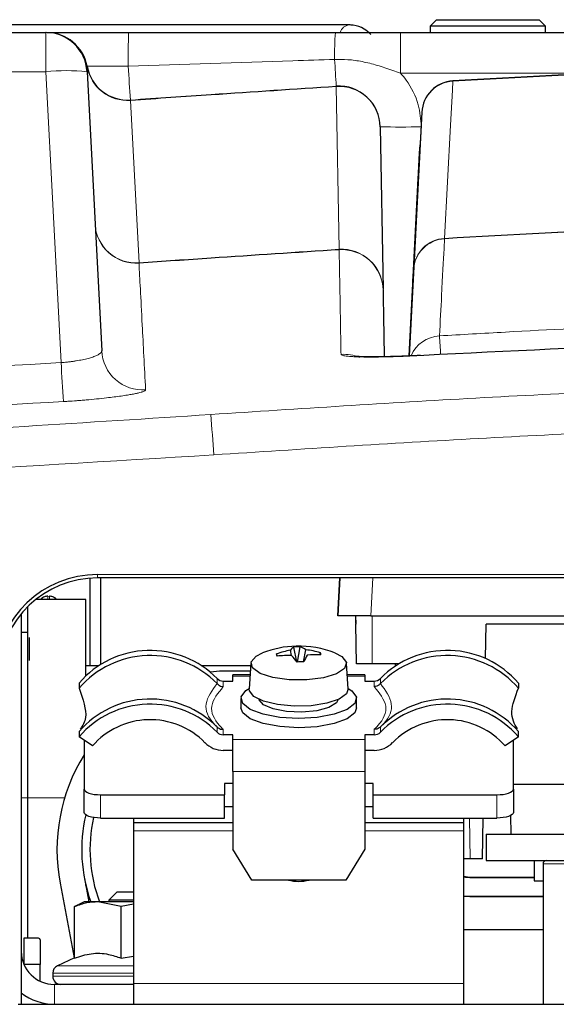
# Paper-space layout 'Blatt5' of a CAD drawing. Header units: millimetres. Extents: x 5 to 418, y 2 to 292.
# Tile 18 of 29: x 207 to 223, y 214 to 244. Entities that reach past the tile are written whole.
import ezdxf

# ---------------------------------------------------------------- set-up
doc = ezdxf.new("R2010")
doc.units = ezdxf.units.MM

psp = doc.layouts.new('Blatt5')

# ---------------------------------------------------------------- linework, layer by layer
at = {"color": 7, "linetype": 'Continuous', "lineweight": 25}
for p, q in [((219.7552, 243.7698), (219.5552, 243.5698)), ((219.7552, 243.7698), (222.8552, 243.7698)), ((223.0552, 243.5698), (222.8552, 243.7698)), ((128.4387, 243.3808), (207.9218, 243.3808)), ((217.1117, 243.6113), (202.9253, 243.6113)), ((207.9656, 243.3808), (210.4288, 243.3808)), ((218.6623, 243.3808), (232.9966, 243.3808)), ((219.5552, 243.5698), (219.5552, 243.3808)), ((223.0552, 243.5698), (219.5552, 243.5698)), ((223.0552, 243.3808), (223.0552, 243.5698)), ((209.1701, 242.1962), (209.6128, 233.7498)), ((220.2466, 241.9174), (220.2466, 241.9174)), ((219.305, 240.9714), (218.9185, 233.5956)), ((218.0455, 240.5332), (218.1315, 235.6084)), ((218.9185, 233.5956), (219.2531, 239.9808)), ((219.2402, 239.7352), (219.2531, 239.9808)), ((219.2531, 239.9808), (219.2402, 239.7352)), ((219.2531, 239.9808), (219.2402, 239.7352)), ((218.9185, 233.5956), (219.2402, 239.7352)), ((219.2402, 239.7352), (218.9185, 233.5956)), ((219.2402, 239.7352), (218.9185, 233.5956)), ((219.2293, 239.527), (219.234, 239.6152)), ((218.9185, 233.5956), (219.2211, 239.3706)), ((219.2165, 239.2824), (218.9185, 233.5956)), ((219.2081, 239.1227), (219.2129, 239.2128)), ((218.9185, 233.5956), (219.2, 238.9682)), ((219.1953, 238.878), (218.9185, 233.5956)), ((218.9185, 233.5956), (219.1368, 237.7609)), ((219.1446, 237.9097), (219.1496, 238.0055)), ((219.1318, 237.665), (218.9185, 233.5956)), ((219.1234, 237.5053), (219.1285, 237.603)), ((218.9185, 233.5956), (219.1157, 237.3584)), ((219.1106, 237.2607), (218.9185, 233.5956)), ((219.1022, 237.101), (219.1074, 237.2006)), ((218.9185, 233.5956), (219.0946, 236.956)), ((219.0894, 236.8563), (218.9185, 233.5956)), ((218.9185, 233.5956), (219.0735, 236.5535)), ((219.081, 236.6966), (219.0863, 236.7981)), ((219.0682, 236.452), (218.9185, 233.5956)), ((219.0598, 236.2923), (219.0652, 236.3957)), ((218.9185, 233.5956), (219.0524, 236.151)), ((219.047, 236.0476), (218.9185, 233.5956)), ((219.0386, 235.8879), (219.0441, 235.9932)), ((219.0558, 236.215), (219.0549, 236.198)), ((218.9185, 233.5956), (219.0313, 235.7486)), ((219.0258, 235.6433), (218.9185, 233.5956)), ((209.2552, 226.872), (209.2552, 224.2308)), ((273.3758, 226.8808), (209.4846, 226.8808)), ((209.5802, 226.8808), (209.5802, 224.2624)), ((216.7683, 225.7308), (216.8286, 226.8808)), ((216.8286, 226.8808), (216.7683, 225.7308)), ((209.1302, 226.2308), (207.6198, 226.2308)), ((209.1302, 223.9153), (209.1302, 226.2308)), ((207.1802, 225.8017), (207.1802, 213.9808)), ((207.3802, 220.2308), (207.3802, 226.0189)), ((217.767, 225.7308), (216.7683, 225.7308)), ((217.3009, 225.7308), (217.3052, 225.4808)), ((217.767, 225.7308), (275.7375, 225.7308)), ((207.3802, 225.2308), (207.1802, 225.2308)), ((217.3262, 224.2808), (217.3052, 225.4808)), ((217.3052, 225.4808), (217.3052, 225.4808)), ((221.2371, 224.4423), (221.2552, 225.4808)), ((275.9136, 225.4808), (221.2552, 225.4808)), ((215.3647, 224.5335), (215.3274, 224.6942)), ((215.5262, 224.3455), (215.429, 224.79)), ((215.5462, 224.3365), (215.6268, 224.7953)), ((215.7245, 224.3411), (215.7961, 224.7068)), ((216.2202, 224.5515), (216.2364, 224.6173)), ((214.9275, 224.5142), (214.9085, 224.5815)), ((209.1302, 224.2308), (209.5301, 224.2308)), ((212.6303, 224.2308), (214.1264, 224.2308)), ((214.1306, 224.2963), (214.0806, 223.5214)), ((217.0799, 223.5214), (217.0299, 224.2963)), ((217.8052, 224.2808), (217.3262, 224.2808)), ((218.6105, 224.2808), (217.8052, 224.2808)), ((218.5052, 224.2145), (218.5052, 224.2808)), ((213.2953, 223.7586), (213.5802, 223.7586)), ((214.1082, 223.9492), (213.5802, 223.9492)), ((213.5802, 223.9039), (213.5802, 223.9492)), ((213.5802, 223.7586), (213.5802, 223.9039)), ((217.5802, 223.9492), (217.0523, 223.9492)), ((217.5802, 223.9492), (217.5802, 223.9039)), ((217.5802, 223.9039), (217.5802, 223.7586)), ((217.5802, 223.7586), (217.8652, 223.7586)), ((208.9302, 223.7017), (208.9302, 223.5461)), ((213.1051, 223.6853), (213.1097, 223.6803)), ((218.0508, 223.6803), (218.0554, 223.6853)), ((222.2302, 223.7017), (222.2302, 223.5461)), ((213.8302, 223.2282), (213.8302, 222.9463)), ((217.3302, 222.9463), (217.3302, 223.2282)), ((208.9302, 222.2327), (208.9302, 222.0771)), ((213.1097, 222.3672), (213.1051, 222.3719)), ((218.0554, 222.3719), (218.0508, 222.3672)), ((218.1178, 222.4367), (218.0554, 222.3719)), ((222.2302, 222.0771), (222.2302, 222.2327)), ((209.3311, 221.7959), (208.9302, 222.0771)), ((209.0802, 221.9719), (209.0802, 220.4913)), ((213.5802, 222.134), (213.2953, 222.134)), ((213.5802, 221.9886), (213.5802, 222.134)), ((213.5802, 221.0273), (213.5802, 221.9886)), ((217.8652, 222.134), (217.5802, 222.134)), ((217.5802, 222.134), (217.5802, 221.9886)), ((217.5802, 221.9886), (217.5802, 221.0273)), ((222.2302, 222.0771), (221.8294, 221.7959)), ((222.0802, 220.4913), (222.0802, 221.9719)), ((213.5802, 221.6641), (213.2953, 221.6641)), ((217.8652, 221.6641), (217.5802, 221.6641)), ((213.5802, 221.0273), (213.5802, 218.6781)), ((217.5802, 221.0273), (217.5802, 218.6781)), ((209.0802, 219.7865), (209.0802, 220.4913)), ((213.5802, 220.6623), (213.3302, 220.6623)), ((213.3302, 220.6623), (213.3302, 220.3203)), ((217.8302, 220.6623), (217.5802, 220.6623)), ((217.8302, 220.3203), (217.8302, 220.6623)), ((223.6802, 220.6308), (222.0802, 220.6308)), ((222.0802, 220.4913), (222.0802, 219.7865)), ((207.3802, 215.9808), (207.3802, 220.2308)), ((209.5802, 220.3203), (213.3302, 220.3203)), ((213.3302, 219.6155), (213.3302, 220.3203)), ((217.8302, 220.3203), (221.5802, 220.3203)), ((217.8302, 219.6155), (217.8302, 220.3203)), ((213.5802, 219.9575), (213.3302, 219.9575)), ((217.8302, 219.9575), (217.5802, 219.9575)), ((209.5802, 219.6155), (213.3302, 219.6155)), ((210.5802, 219.6155), (210.5802, 219.4808)), ((217.8302, 219.6155), (221.5802, 219.6155)), ((220.5802, 219.4808), (220.5802, 219.6155)), ((221.1422, 218.3808), (221.1637, 219.6155)), ((221.9955, 219.6912), (222.0052, 219.1308)), ((210.5802, 219.4808), (213.5802, 219.4808)), ((210.5802, 219.4808), (210.5802, 219.2308)), ((217.5802, 219.4808), (220.5802, 219.4808)), ((220.5802, 219.2308), (220.5802, 219.4808)), ((210.5802, 219.2308), (210.5802, 214.6058)), ((220.5802, 214.6058), (220.5802, 219.2308)), ((221.2552, 219.1308), (221.2552, 218.3308)), ((221.2552, 219.1308), (223.6802, 219.1308)), ((221.2552, 219.1308), (221.2552, 218.3308)), ((221.2552, 219.1308), (221.2552, 219.1308)), ((214.1576, 217.7384), (213.5802, 218.6781)), ((217.5802, 218.6781), (217.0029, 217.7384)), ((220.7683, 218.3808), (220.5802, 218.3808)), ((221.1422, 218.3808), (220.7683, 218.3808)), ((221.2552, 218.3308), (276.2552, 218.3308)), ((221.2552, 218.3308), (221.2552, 218.3308)), ((222.7052, 218.3308), (222.7052, 217.7183)), ((222.7052, 218.3308), (222.7052, 217.7183)), ((222.9777, 218.2308), (222.9777, 213.9808)), ((209.0904, 217.7863), (209.2239, 217.0808)), ((220.7552, 217.8308), (222.7052, 217.8308)), ((220.7552, 217.8186), (222.7052, 217.8186)), ((208.3534, 217.6468), (208.7817, 215.3846)), ((209.1302, 217.5756), (209.1302, 217.5971)), ((217.0029, 217.7384), (214.1576, 217.7384)), ((222.7052, 217.7183), (222.9777, 217.7183)), ((210.0802, 217.3808), (209.8302, 217.1308)), ((210.0802, 217.3808), (210.5802, 217.3808)), ((220.7552, 217.243), (220.5802, 217.2555)), ((220.7552, 217.2308), (220.5802, 217.2431)), ((222.9777, 217.243), (220.7552, 217.243)), ((222.9777, 217.2308), (220.7552, 217.2308)), ((208.7912, 215.3795), (208.7912, 216.9365)), ((209.0802, 217.0808), (208.9173, 217.0048)), ((209.4961, 217.0808), (209.0802, 217.0808)), ((210.2009, 216.9365), (209.4961, 217.0808)), ((210.5802, 217.0808), (209.4961, 217.0808)), ((209.8302, 217.1308), (209.8302, 217.0808)), ((210.5802, 217.1308), (209.8302, 217.1308)), ((210.5802, 217.0055), (210.2009, 216.9365)), ((210.2009, 215.3795), (210.2009, 216.9365)), ((207.7052, 215.9808), (207.2552, 215.9808)), ((207.2552, 215.9808), (207.2552, 215.2008)), ((222.9777, 216.2308), (220.5802, 216.2308)), ((207.7552, 215.9308), (207.7552, 215.1808)), ((208.7912, 215.389), (208.2746, 215.1481)), ((210.2009, 215.3795), (210.5802, 215.4405)), ((207.7552, 215.1808), (207.2637, 215.1808)), ((207.7552, 214.6756), (207.7552, 215.1808)), ((208.1302, 214.9215), (208.1302, 214.8308)), ((210.5802, 214.5808), (208.1802, 214.5808)), ((210.5802, 214.6058), (210.5802, 213.9808)), ((220.5802, 213.9808), (220.5802, 214.6058)), ((207.0802, 213.9808), (275.7802, 213.9808))]:
    psp.add_line(p, q, dxfattribs=at)
at = {"color": 7, "linetype": 'Continuous', "lineweight": 18}
for p, q in [((207.9218, 242.1962), (207.9218, 243.3808)), ((218.6623, 242.1526), (218.6623, 243.3808)), ((207.9218, 242.1962), (128.4387, 242.1962)), ((208.3831, 233.3942), (207.9218, 242.1962)), ((209.1716, 242.3469), (209.1701, 242.1962)), ((209.1723, 242.3588), (209.1716, 242.3469)), ((210.4151, 242.3588), (209.1723, 242.3588)), ((224.7167, 242.1526), (218.6623, 242.1526)), ((220.2471, 241.9086), (220.2466, 241.9174)), ((216.8036, 236.8222), (216.7174, 241.747)), ((210.4854, 241.3277), (210.4842, 241.3395)), ((210.4854, 241.3277), (210.7434, 236.4155)), ((219.0558, 236.215), (219.305, 240.9714)), ((219.305, 240.9714), (219.305, 240.9714)), ((219.9954, 237.1436), (219.9968, 237.1521)), ((216.804, 236.8108), (216.8036, 236.8222)), ((209.4846, 226.9825), (273.3758, 226.9825)), ((209.4846, 226.8808), (209.4846, 226.9825)), ((217.8272, 226.8808), (217.767, 225.7308)), ((217.3262, 224.2808), (217.3009, 225.7308)), ((217.8052, 224.2808), (217.8052, 225.7308)), ((213.1097, 223.6803), (213.1097, 223.8361)), ((213.2953, 223.7586), (213.2953, 223.5918)), ((214.1053, 223.9039), (213.5802, 223.9039)), ((217.5802, 223.9039), (217.0552, 223.9039)), ((217.8652, 223.5918), (217.8652, 223.7586)), ((218.0508, 223.8361), (218.0508, 223.6803)), ((213.1097, 222.2115), (213.1097, 222.3672)), ((213.2953, 222.3008), (213.2953, 222.134)), ((217.8652, 222.134), (217.8652, 222.3008)), ((218.0508, 222.3672), (218.0508, 222.2115)), ((213.5802, 221.9886), (217.5802, 221.9886)), ((217.5802, 221.0273), (213.5802, 221.0273)), ((207.1802, 220.2308), (207.3802, 220.2308)), ((207.3802, 220.2308), (208.4924, 220.2308)), ((209.5802, 220.3203), (209.5802, 219.6155)), ((221.5802, 219.6155), (221.5802, 220.3203)), ((220.7467, 219.6155), (220.7683, 218.3808)), ((210.5802, 219.2308), (213.5802, 219.2308)), ((217.5802, 219.2308), (220.5802, 219.2308)), ((222.9777, 218.2308), (226.1052, 218.2308)), ((220.7552, 217.8186), (220.7552, 217.8308)), ((220.7552, 217.243), (220.7552, 217.2308)), ((208.2746, 215.1481), (210.5802, 215.1481)), ((210.5802, 214.9215), (208.1302, 214.9215)), ((208.1302, 214.8308), (210.5802, 214.8308)), ((208.1802, 214.5808), (208.1802, 213.9808)), ((210.5802, 214.6058), (220.5802, 214.6058))]:
    psp.add_line(p, q, dxfattribs=at)
at = {"color": 7, "linetype": 'Continuous', "lineweight": 18, "flags": 128}
psp.add_lwpolyline([(220.2471, 241.9086), (220.2331, 241.6421), (220.177, 240.5763), (219.9968, 237.1521)], dxfattribs=at)
at = {"color": 7, "linetype": 'Continuous', "lineweight": 25, "flags": 128}
for points in [[(217.0258, 224.3243), (216.9693, 224.1431), (216.7252, 223.9811), (216.3265, 223.8601), (215.8271, 223.7967), (215.2942, 223.7992), (214.8, 223.8673), (214.4112, 223.992), (214.1803, 224.1562), (214.1384, 224.3379), (214.2913, 224.5125), (214.4866, 224.611)], [(216.6739, 224.611), (216.887, 224.5003), (217.0258, 224.3243)], [(214.1156, 224.0636), (213.1826, 224.0576), (212.9081, 224.0251)], [(217.3248, 223.2752), (217.275, 223.0789), (217.0414, 222.8988), (216.6495, 222.7544), (216.1418, 222.6613), (215.5732, 222.6297), (215.0054, 222.6629), (214.4998, 222.7573), (214.1114, 222.9028), (213.8821, 223.0836), (213.8368, 223.28), (213.9805, 223.4708), (214.0816, 223.5373)], [(217.0799, 223.5214), (217.0257, 223.3731), (216.8015, 223.2122), (216.43, 223.0873), (215.956, 223.0134), (215.4366, 222.9994), (214.9346, 223.047), (214.5105, 223.1505), (214.2154, 223.2973), (214.0849, 223.4698), (214.0806, 223.5214)], [(217.0789, 223.5373), (217.1857, 223.4664), (217.3248, 223.2752)], [(216.7776, 223.2011), (216.7216, 223.1014), (216.4928, 222.9617), (216.1251, 222.8625), (215.6745, 222.819), (215.2095, 222.8378), (214.801, 222.9161), (214.5111, 223.0418), (214.384, 223.1959), (214.3829, 223.2011)], [(217.3302, 222.9463), (217.275, 222.797), (217.0414, 222.6169), (216.6495, 222.4725), (216.1418, 222.3794), (215.5732, 222.3478), (215.0054, 222.381), (214.4998, 222.4754), (214.1114, 222.6209), (213.8821, 222.8017), (213.8302, 222.9463)], [(209.0802, 220.4913), (209.0899, 220.4579), (209.1183, 220.4258), (209.1645, 220.3963), (209.2267, 220.3704), (209.3025, 220.3491), (209.3889, 220.3333), (209.4827, 220.3236), (209.5802, 220.3203)], [(221.5802, 220.3203), (221.6778, 220.3236), (221.7716, 220.3333), (221.858, 220.3491), (221.9338, 220.3704), (221.996, 220.3963), (222.0422, 220.4258), (222.0706, 220.4579), (222.0802, 220.4913)], [(209.5802, 219.6155), (209.4827, 219.6188), (209.3889, 219.6285), (209.3025, 219.6443), (209.2267, 219.6656), (209.1645, 219.6915), (209.1183, 219.7211), (209.0899, 219.7532), (209.0802, 219.7865)], [(222.0802, 219.7865), (222.0706, 219.7532), (222.0422, 219.7211), (221.996, 219.6915), (221.9338, 219.6656), (221.858, 219.6443), (221.7716, 219.6285), (221.6778, 219.6188), (221.5802, 219.6155)], [(220.5802, 217.8548), (220.6284, 217.8433), (220.7552, 217.8308)], [(220.5802, 217.8421), (220.6261, 217.8313), (220.7552, 217.8186)]]:
    psp.add_lwpolyline(points, dxfattribs=at)
at = {"color": 7, "linetype": 'Continuous', "lineweight": 25}
for centre, radius, start, end in [((207.9218, 242.1308), 1.25, 3, 90), ((207.9433, 242.1308), 1.25, 10.50944, 90), ((210.4013, 242.5868), 1.25, 190.50944, 273.80052), ((248.7552, -257.2692), 500, 91.891508, 93.268618), ((220.3037, 240.919), 1, 93.26862, 177), ((220.3037, 240.919), 1, 93.26862, 177), ((216.7957, 240.5114), 1.25, 1, 93.58814), ((248.7552, -257.2692), 495.2486, 91.91836, 93.329121), ((209.4846, 223.8825), 3.1, 90, 177), ((209.4846, 223.8808), 3, 90, 177), ((211.0818, 221.8454), 2.8417, 44.4698, 139.21371), ((215.5802, 221.8273), 2.9908, 91.54404, 111.44831), ((215.8185, 222.0328), 2.7063, 100.45476, 109.64902), ((215.5977, 224.5094), 0.3274, 121.00571, 145.64087), ((215.6083, 221.8113), 2.9841, 89.64464, 93.44344), ((215.5802, 221.8273), 2.9908, 68.55169, 91.54404), ((215.4611, 224.2722), 0.5487, 52.3687, 72.42487), ((215.4425, 221.8396), 2.8889, 74.04994, 82.96973), ((215.4652, 224.404), 0.8002, 10.4905, 15.46175), ((220.0787, 221.8454), 2.8417, 40.78629, 135.5302), ((211.0819, 221.6896), 2.8418, 44.60778, 139.21205), ((222.1525, 226.2151), 7.426, 192.70838, 193.24387), ((215.2947, 221.2075), 3.3271, 88.80066, 96.39624), ((213.5714, 222.8291), 2.4741, 37.51767, 43.55464), ((215.7304, 220.7103), 3.6309, 89.98309, 93.105), ((219.7187, 222.4955), 4.3937, 152.17272, 155.16065), ((216.0653, 221.555), 3.0005, 86.43155, 94.43799), ((220.0786, 221.6896), 2.8418, 40.78795, 135.39222), ((213.2938, 224.0159), 0.2573, 224.33439, 270.33505), ((217.8667, 224.0159), 0.2573, 269.66495, 315.66561), ((211.0819, 220.3762), 2.8418, 44.60778, 139.21205), ((220.0786, 220.3762), 2.8418, 40.78795, 135.39222), ((211.0818, 220.2208), 2.8417, 44.4698, 139.21371), ((220.0787, 220.2208), 2.8417, 40.78629, 135.5302), ((211.0814, 220.2695), 2.3224, 44.47521, 138.90909), ((220.0791, 220.2695), 2.3224, 41.09091, 135.52479), ((213.2938, 222.3913), 0.2573, 224.33439, 270.33505), ((217.8667, 222.3913), 0.2573, 269.66495, 315.66561), ((213.2908, 222.4361), 0.7719, 224.33439, 270.33505), ((217.8697, 222.4361), 0.7719, 269.66495, 315.66561), ((213.6838, 218.6558), 5.425, 148.05739, 190.71929), ((213.6838, 218.6558), 4.675, 166.9385, 199.68802), ((213.6838, 218.6558), 4.425, 167.25887, 200.85059), ((223.0777, 218.2308), 0.1, 90, 180), ((215.5802, 218.9867), 1.2868, 255.95005, 284.04995), ((207.7052, 215.9308), 0.05, 0, 90), ((208.1802, 215.5808), 1, 180, 270), ((208.3802, 214.9215), 0.25, 115, 180), ((208.3802, 214.8308), 0.25, 180, 270), ((208.1802, 215.5808), 1.6, 231.31781, 270)]:
    psp.add_arc(centre, radius, start, end, dxfattribs=at)
at = {"color": 7, "linetype": 'Continuous', "lineweight": 18}
for centre, radius, start, end in [((207.9405, 242.1309), 1.2499, 9.9497, 89.99677), ((231.6792, 242.5844), 21.2653, 177.85377, 180.6079), ((224.3692, 242.7269), 7.7055, 175.13165, 181.17666), ((217.1437, 243.2935), 0.3194, 95.71013, 163.56836), ((373.3505, 252.2353), 156.9831, 183.530367, 183.826508), ((208.5459, 236.2144), 6.0143, 84.04331, 95.95669), ((210.3974, 242.5706), 1.2461, 190.34357, 274.05203), ((414.9396, 255.7191), 204.9604, 183.737472, 184.023055), ((248.7552, -257.2692), 499.9912, 91.891572, 93.268618), ((220.2979, 240.9155), 0.9944, 92.92279, 176.77859), ((216.793, 241.7529), 0.0758, 175.47905, 184.52095), ((216.8011, 240.5051), 1.2447, 1.29334, 93.85428), ((218.6704, 258.4426), 17.9203, 268.00162, 271.99838), ((210.6597, 237.6511), 1.2497, 183.01364, 273.83897), ((210.654, 237.6566), 1.2443, 183.28143, 274.1209), ((248.7552, -257.2692), 495.257, 91.919054, 93.328904), ((220.0532, 236.1455), 0.9998, 93.31444, 176.99074), ((220.0486, 236.1591), 0.9944, 92.98217, 176.77889), ((216.8871, 235.5803), 1.2447, 1.29328, 93.84438), ((216.8823, 235.5635), 1.2497, 1.01429, 93.59121), ((210.6213, 236.4099), 0.1223, 357.33326, 2.66087), ((219.8986, 233.2059), 0.9996, 93.30523, 156.67866), ((172.2579, 230.8926), 47.6981, 3.29741, 3.98065), ((210.8592, 233.817), 1.2482, 183.0857, 273.89484), ((216.9374, 232.3945), 1.2526, 67.32318, 93.53807), ((313.7735, 239.775), 105.5834, 183.464742, 184.105571), ((-88.0499, 209.8251), 301.7729, 3.948293, 4.180663)]:
    psp.add_arc(centre, radius, start, end, dxfattribs=at)
at = {"color": 7, "linetype": 'Continuous', "lineweight": 25}
for points, knots in [([(210.4288, 243.3808), (212.0953, 243.3808), (214.183, 243.3808), (216.2704, 243.3808), (216.6916, 243.3808)], [0, 0, 0, 0, 0.798254, 1, 1, 1, 1]), ([(216.6916, 243.3808), (217.02, 243.3808), (217.6774, 243.3808), (218.3339, 243.3808), (218.6623, 243.3808)], [0, 0, 0, 0, 0.4997166, 1, 1, 1, 1]), ([(217.7593, 243.326), (217.6946, 243.3833), (217.5417, 243.5187), (217.3065, 243.6026), (217.1515, 243.6095), (217.1117, 243.6113)], [0, 0, 0, 0, 0.352871, 0.8338583, 1, 1, 1, 1]), ([(210.4842, 241.3395), (211.2997, 241.3956), (213.3772, 241.5385), (215.4551, 241.6756), (216.7174, 241.7589)], [0, 0, 0, 0, 0.3925171, 1, 1, 1, 1]), ([(219.2293, 239.527), (219.229, 239.5205), (219.2283, 239.5076), (219.2256, 239.455), (219.2219, 239.3847), (219.2186, 239.323), (219.2168, 239.2886), (219.2165, 239.2824)], [0, 0, 0, 0, 0.2359147, 0.471797, 0.7085457, 0.9467446, 1, 1, 1, 1]), ([(219.2211, 239.3706), (219.2226, 239.3989), (219.2256, 239.4556), (219.2295, 239.5304), (219.2324, 239.586), (219.2341, 239.6183), (219.234, 239.6163), (219.234, 239.6152)], [0, 0, 0, 0, 0.2016526, 0.4033255, 0.6044083, 0.8042902, 1, 1, 1, 1]), ([(219.2, 238.9682), (219.2015, 238.9965), (219.2045, 239.0531), (219.2084, 239.128), (219.2113, 239.1836), (219.213, 239.2159), (219.2129, 239.2138), (219.2129, 239.2128)], [0, 0, 0, 0, 0.2016552, 0.4033307, 0.6044153, 0.8042968, 1, 1, 1, 1]), ([(219.2081, 239.1227), (219.2078, 239.1162), (219.2071, 239.1033), (219.2044, 239.0507), (219.2007, 238.9804), (219.1975, 238.9187), (219.1957, 238.8843), (219.1953, 238.878)], [0, 0, 0, 0, 0.2359122, 0.4717919, 0.7085395, 0.9467394, 1, 1, 1, 1]), ([(219.1446, 237.9097), (219.1442, 237.9032), (219.1436, 237.8903), (219.1408, 237.8377), (219.1371, 237.7674), (219.1339, 237.7057), (219.1321, 237.6713), (219.1318, 237.665)], [0, 0, 0, 0, 0.2359045, 0.4717765, 0.7085205, 0.946724, 1, 1, 1, 1]), ([(219.1368, 237.7609), (219.1383, 237.7892), (219.1412, 237.8458), (219.1451, 237.9207), (219.1481, 237.9762), (219.1498, 238.0086), (219.1496, 238.0065), (219.1496, 238.0055)], [0, 0, 0, 0, 0.201663, 0.4033465, 0.6044361, 0.8043168, 1, 1, 1, 1]), ([(219.1234, 237.5053), (219.123, 237.4989), (219.1224, 237.4859), (219.1196, 237.4334), (219.1159, 237.363), (219.1127, 237.3014), (219.1109, 237.267), (219.1106, 237.2607)], [0, 0, 0, 0, 0.235902, 0.4717714, 0.7085142, 0.9467189, 1, 1, 1, 1]), ([(219.1157, 237.3584), (219.1172, 237.3867), (219.1201, 237.4434), (219.1241, 237.5182), (219.127, 237.5738), (219.1287, 237.6061), (219.1286, 237.6041), (219.1285, 237.603)], [0, 0, 0, 0, 0.20166565, 0.40335178, 0.60444305, 0.80432344, 1, 1, 1, 1]), ([(219.0946, 236.956), (219.0961, 236.9843), (219.099, 237.0409), (219.103, 237.1158), (219.1059, 237.1714), (219.1076, 237.2037), (219.1075, 237.2016), (219.1074, 237.2006)], [0, 0, 0, 0, 0.2016683, 0.4033571, 0.60445, 0.8043301, 1, 1, 1, 1]), ([(219.1022, 237.101), (219.1019, 237.0945), (219.1012, 237.0816), (219.0984, 237.029), (219.0947, 236.9587), (219.0915, 236.897), (219.0897, 236.8626), (219.0894, 236.8563)], [0, 0, 0, 0, 0.2358994, 0.4717662, 0.7085078, 0.9467137, 1, 1, 1, 1]), ([(219.081, 236.6966), (219.0807, 236.6902), (219.08, 236.6772), (219.0772, 236.6247), (219.0735, 236.5543), (219.0703, 236.4927), (219.0685, 236.4583), (219.0682, 236.452)], [0, 0, 0, 0, 0.2358969, 0.471761, 0.7085014, 0.9467085, 1, 1, 1, 1]), ([(219.0735, 236.5535), (219.075, 236.5818), (219.078, 236.6385), (219.0819, 236.7133), (219.0848, 236.7689), (219.0865, 236.8012), (219.0864, 236.7992), (219.0863, 236.7981)], [0, 0, 0, 0, 0.20167092, 0.4033624, 0.60445705, 0.80433685, 1, 1, 1, 1]), ([(219.0598, 236.2923), (219.0595, 236.2858), (219.0588, 236.2729), (219.056, 236.2203), (219.0524, 236.15), (219.0491, 236.0883), (219.0473, 236.0539), (219.047, 236.0476)], [0, 0, 0, 0, 0.2358943, 0.4717558, 0.708495, 0.9467033, 1, 1, 1, 1]), ([(219.0524, 236.151), (219.0539, 236.1794), (219.0569, 236.236), (219.0608, 236.3109), (219.0637, 236.3664), (219.0654, 236.3988), (219.0653, 236.3967), (219.0652, 236.3957)], [0, 0, 0, 0, 0.20167357, 0.40336773, 0.60446408, 0.80434358, 1, 1, 1, 1]), ([(219.0313, 235.7486), (219.0328, 235.7769), (219.0358, 235.8335), (219.0397, 235.9084), (219.0426, 235.964), (219.0443, 235.9963), (219.0442, 235.9942), (219.0441, 235.9932)], [0, 0, 0, 0, 0.2016762, 0.4033731, 0.6044711, 0.8043503, 1, 1, 1, 1]), ([(219.0386, 235.8879), (219.0383, 235.8815), (219.0376, 235.8685), (219.0348, 235.816), (219.0312, 235.7456), (219.0279, 235.6839), (219.0261, 235.6496), (219.0258, 235.6433)], [0, 0, 0, 0, 0.2358917, 0.4717506, 0.7084886, 0.9466981, 1, 1, 1, 1]), ([(218.1318, 235.5857), (218.1338, 235.4716), (218.1399, 235.1229), (218.1509, 234.4938), (218.1627, 233.8193), (218.167, 233.5722)], [0, 0, 0, 0, 0.2355351, 0.7200091, 1, 1, 1, 1]), ([(278.1469, 233.4965), (273.2539, 233.7532), (263.4637, 234.2669), (248.9677, 234.4786), (234.2611, 234.3314), (224.4704, 233.8601), (219.3665, 233.6144)], [0, 0, 0, 0, 0.2499135, 0.5000434, 0.7393764, 1, 1, 1, 1]), ([(219.2706, 233.6135), (219.13, 233.6059), (218.7881, 233.5875), (218.2768, 233.5716), (217.8018, 233.5662), (217.4697, 233.5717), (217.285, 233.5838), (217.2637, 233.5867), (217.2556, 233.5878)], [0, 0, 0, 0, 0.1472462, 0.3580299, 0.5669434, 0.7492259, 0.9042176, 1, 1, 1, 1]), ([(207.9802, 226.3308), (207.9464, 226.326), (207.872, 226.3156), (207.8002, 226.2704), (207.7708, 226.2349), (207.7674, 226.2308)], [0, 0, 0, 0, 0.4249467, 0.9332736, 1, 1, 1, 1]), ([(208.2431, 226.2308), (208.2397, 226.2349), (208.2103, 226.2704), (208.1385, 226.3156), (208.0641, 226.326), (208.0302, 226.3308)], [0, 0, 0, 0, 0.06672637, 0.57505334, 1, 1, 1, 1]), ([(208.9302, 223.5461), (209.0423, 223.2178), (209.2252, 222.6822), (209.0364, 222.41), (208.9633, 222.3046)], [0, 0, 0, 0, 0.6128508, 1, 1, 1, 1]), ([(213.1097, 223.6803), (213.1307, 223.6611), (213.1728, 223.6227), (213.2396, 223.5987), (213.2807, 223.5927), (213.294, 223.5919), (213.2953, 223.5918)], [0, 0, 0, 0, 0.4039797, 0.8077998, 0.9818466, 1, 1, 1, 1]), ([(218.0508, 223.6803), (218.0297, 223.6611), (217.9876, 223.6226), (217.9207, 223.5987), (217.8797, 223.5927), (217.8665, 223.5919), (217.8652, 223.5918)], [0, 0, 0, 0, 0.4046631, 0.8091656, 0.9818463, 1, 1, 1, 1]), ([(222.2051, 222.3105), (222.1126, 222.4634), (221.9394, 222.7493), (222.1379, 223.293), (222.2302, 223.5461)], [0, 0, 0, 0, 0.53458459, 1, 1, 1, 1]), ([(213.1097, 222.3672), (213.1308, 222.3504), (213.1729, 222.317), (213.2398, 222.301), (213.2808, 222.3), (213.294, 222.3007), (213.2953, 222.3008)], [0, 0, 0, 0, 0.4046631, 0.8091656, 0.9818463, 1, 1, 1, 1]), ([(218.0508, 222.3672), (218.0297, 222.3505), (217.9877, 222.317), (217.9209, 222.301), (217.8798, 222.3), (217.8665, 222.3007), (217.8652, 222.3008)], [0, 0, 0, 0, 0.4039797, 0.8077998, 0.9818466, 1, 1, 1, 1]), ([(209.4961, 217.0808), (209.3864, 217.0746), (209.1489, 217.0611), (208.9164, 216.9801), (208.7912, 216.9365)], [0, 0, 0, 0, 0.461748, 1, 1, 1, 1]), ([(208.7912, 216.9365), (208.8078, 216.9464), (208.8409, 216.9661), (208.8812, 216.9877), (208.9049, 216.9987), (208.9119, 217.002)], [0, 0, 0, 0, 0.4136137, 0.8273977, 1, 1, 1, 1]), ([(208.7912, 215.3795), (208.959, 215.4337), (209.2996, 215.5436), (209.7784, 215.5219), (210.0758, 215.4217), (210.2009, 215.3795)], [0, 0, 0, 0, 0.3599139, 0.7307264, 1, 1, 1, 1])]:
    psp.add_open_spline(points, degree=3, knots=knots, dxfattribs=at)
at = {"color": 7, "linetype": 'Continuous', "lineweight": 18}
for points, knots in [([(216.6654, 242.5686), (216.2448, 242.5553), (214.1613, 242.4891), (212.0779, 242.4167), (210.4151, 242.3588)], [0, 0, 0, 0, 0.201872, 1, 1, 1, 1]), ([(218.6623, 242.1526), (218.5832, 242.1801), (218.3483, 242.2616), (217.9646, 242.3915), (217.5127, 242.506), (217.0799, 242.5701), (216.8003, 242.5691), (216.6654, 242.5686)], [0, 0, 0, 0, 0.1222153, 0.3631253, 0.5921631, 0.8031898, 1, 1, 1, 1]), ([(219.2953, 240.5332), (219.2739, 240.7547), (219.2253, 241.2558), (218.9543, 241.8015), (218.7189, 242.0846), (218.6623, 242.1526)], [0, 0, 0, 0, 0.3755747, 0.8498629, 1, 1, 1, 1]), ([(216.7174, 241.747), (215.4551, 241.6637), (213.3776, 241.5266), (211.3005, 241.3837), (210.4854, 241.3277)], [0, 0, 0, 0, 0.6076049, 1, 1, 1, 1]), ([(219.9954, 237.1436), (219.9945, 237.125), (219.9896, 237.0321), (219.9664, 236.5902), (219.9211, 235.7284), (219.8632, 234.6268), (219.8409, 234.2038)], [0, 0, 0, 0, 0.03228756, 0.16143818, 0.67806661, 1, 1, 1, 1]), ([(210.7434, 236.4155), (211.4722, 236.4657), (213.4921, 236.6048), (215.5124, 236.7374), (216.8036, 236.8222)], [0, 0, 0, 0, 0.36084351, 1, 1, 1, 1]), ([(216.804, 236.8108), (215.5126, 236.7261), (213.4922, 236.5935), (211.4722, 236.4544), (210.7434, 236.4042)], [0, 0, 0, 0, 0.6391802, 1, 1, 1, 1]), ([(216.8601, 233.6448), (216.8563, 233.8578), (216.8439, 234.562), (216.8264, 235.5557), (216.8122, 236.3513), (216.806, 236.6976), (216.804, 236.8108)], [0, 0, 0, 0, 0.1485416, 0.4910399, 0.8335047, 1, 1, 1, 1]), ([(210.7434, 236.4042), (210.7562, 236.1594), (210.7818, 235.6681), (210.8453, 234.4541), (210.9079, 233.2604), (210.944, 232.5716)], [0, 0, 0, 0, 0.2958083, 0.5936626, 1, 1, 1, 1]), ([(218.9185, 233.5956), (218.9298, 233.8116), (218.9585, 234.3584), (218.9951, 235.0581), (219.0303, 235.729), (219.0467, 236.0416), (219.0549, 236.198)], [0, 0, 0, 0, 0.1786606, 0.4523763, 0.7261744, 1, 1, 1, 1]), ([(219.8409, 234.2038), (220.5065, 234.2423), (223.8344, 234.4345), (229.8284, 234.7125), (237.826, 234.9568), (245.8294, 235.0695), (253.8371, 235.0525), (261.8154, 234.9028), (269.7613, 234.6337), (275.0332, 234.3471), (277.6696, 234.2038)], [0, 0, 0, 0, 0.0345653, 0.1728308, 0.3110963, 0.4493987, 0.587812, 0.7262622, 0.8631132, 1, 1, 1, 1]), ([(209.6128, 233.7498), (209.6123, 233.7425), (209.6114, 233.728), (209.5988, 233.7052), (209.5778, 233.6818), (209.5478, 233.6582), (209.5096, 233.6346), (209.4633, 233.6112), (209.4084, 233.5877), (209.3257, 233.5574), (209.2287, 233.5282), (209.1196, 233.5009), (209.0319, 233.4816), (208.9402, 233.4637), (208.8452, 233.4474), (208.7454, 233.4323), (208.6349, 233.418), (208.5137, 233.4047), (208.4268, 233.3977), (208.3831, 233.3942)], [0, 0, 0, 0, 0.0540216, 0.1084002, 0.1639022, 0.2197923, 0.2736219, 0.3278102, 0.3831389, 0.4388667, 0.5456448, 0.6004378, 0.655645, 0.7082192, 0.7611722, 0.814721, 0.8690927, 0.9341648, 1, 1, 1, 1]), ([(216.8601, 233.6448), (216.8632, 233.6384), (216.8694, 233.6256), (216.926, 233.6063), (217.0283, 233.5895), (217.1521, 233.579), (217.2964, 233.5705), (217.466, 233.5647), (217.6663, 233.5625), (217.8551, 233.5625), (218.0276, 233.5641), (218.2424, 233.5683), (218.4045, 233.5725), (218.5372, 233.5767), (218.67, 233.5814), (218.8387, 233.588), (219.0468, 233.5974), (219.2237, 233.6064), (219.3307, 233.6124), (219.3665, 233.6144)], [0, 0, 0, 0, 0.0707784, 0.142225, 0.2481033, 0.3290515, 0.3563453, 0.4622854, 0.5432826, 0.570593, 0.6498011, 0.7034611, 0.7578989, 0.7852492, 0.8116003, 0.8645188, 0.9181941, 0.9726441, 1, 1, 1, 1]), ([(135.663, 233.0759), (139.2219, 232.9009), (146.3397, 232.5508), (157.03, 232.2585), (167.7275, 232.1357), (179.8573, 232.2137), (193.4152, 232.5564), (203.3928, 233.1149), (208.3831, 233.3942)], [0, 0, 0, 0, 0.1469096, 0.2938191, 0.440903, 0.5879869, 0.7939335, 1, 1, 1, 1]), ([(212.92, 231.8248), (215.5933, 231.9993), (220.9405, 232.3484), (228.9731, 232.7083), (237.0135, 232.9481), (244.52, 233.0485), (251.4885, 233.0418), (258.8022, 232.9383), (267.0006, 232.7056), (273.0505, 232.3937), (276.076, 232.2377)], [0, 0, 0, 0, 0.1271652, 0.2543633, 0.3816605, 0.5089907, 0.6107068, 0.7124397, 0.856196, 1, 1, 1, 1]), ([(208.4611, 232.2159), (208.5044, 232.2186), (208.6348, 232.227), (208.8081, 232.2395), (208.9918, 232.2539), (209.1981, 232.2711), (209.4638, 232.2957), (209.7466, 232.3256), (209.9934, 232.3551), (210.2064, 232.3837), (210.362, 232.4074), (210.4954, 232.4299), (210.6072, 232.4507), (210.7187, 232.4748), (210.7938, 232.4942), (210.8558, 232.5133), (210.9034, 232.5319), (210.9384, 232.5528), (210.9421, 232.5654), (210.944, 232.5716)], [0, 0, 0, 0, 0.0330786, 0.0994868, 0.1328407, 0.1757964, 0.2619176, 0.3482863, 0.4196117, 0.4919349, 0.5652781, 0.5972503, 0.6605634, 0.7222669, 0.7827135, 0.8144451, 0.8774397, 0.9391974, 1, 1, 1, 1]), ([(208.4611, 232.2159), (203.4637, 231.9363), (193.4661, 231.3771), (177.7369, 230.9765), (162.7244, 230.9623), (148.4372, 231.2786), (139.877, 231.6908), (135.5959, 231.897)], [0, 0, 0, 0, 0.2059479, 0.4120157, 0.6473558, 0.8236403, 1, 1, 1, 1]), ([(137.8576, 231.0932), (138.6899, 231.0524), (142.8517, 230.8481), (150.3469, 230.5636), (160.3459, 230.3393), (170.3508, 230.2764), (180.3596, 230.3725), (190.7942, 230.6432), (201.6511, 231.0959), (209.1633, 231.5818), (212.92, 231.8248)], [0, 0, 0, 0, 0.03328445, 0.16642626, 0.29956806, 0.43274394, 0.56602222, 0.69933468, 0.84964283, 1, 1, 1, 1]), ([(276.0055, 231.0159), (273.431, 231.1506), (268.2814, 231.42), (260.5481, 231.6721), (252.8091, 231.8127), (244.9751, 231.8307), (237.0492, 231.7247), (229.0324, 231.4858), (221.0163, 231.1268), (215.6768, 230.7783), (213.0067, 230.604)], [0, 0, 0, 0, 0.1226782, 0.2453859, 0.3681827, 0.4910092, 0.6181743, 0.7453724, 0.8726697, 1, 1, 1, 1]), ([(213.0067, 230.604), (206.7551, 230.2214), (194.2468, 229.4558), (175.443, 229.0198), (159.7611, 229.0986), (147.2097, 229.4382), (140.9347, 229.7267), (137.795, 229.871)], [0, 0, 0, 0, 0.2496543, 0.499512, 0.7495991, 0.874715, 1, 1, 1, 1]), ([(207.9802, 226.3196), (207.9802, 226.3154), (207.9802, 226.3094), (207.9802, 226.2487), (207.9802, 226.2308)], [0, 0, 0, 0, 0.7063995, 1, 1, 1, 1]), ([(208.0302, 226.2308), (208.0302, 226.2487), (208.0302, 226.3094), (208.0302, 226.3154), (208.0302, 226.3196)], [0, 0, 0, 0, 0.29360046, 1, 1, 1, 1]), ([(213.1051, 222.3719), (213.071, 222.4061), (212.854, 222.6244), (212.6571, 223.0647), (212.9562, 223.479), (213.1051, 223.6853)], [0, 0, 0, 0, 0.0855, 0.5447826, 1, 1, 1, 1]), ([(213.2953, 223.5918), (213.137, 223.3975), (212.8222, 223.011), (213.0302, 222.5644), (213.2566, 222.3393), (213.2953, 222.3008)], [0, 0, 0, 0, 0.4560465, 0.9070885, 1, 1, 1, 1]), ([(217.8652, 222.3008), (217.9039, 222.3393), (218.1303, 222.5644), (218.3383, 223.011), (218.0235, 223.3975), (217.8652, 223.5918)], [0, 0, 0, 0, 0.09291153, 0.54395351, 1, 1, 1, 1]), ([(218.0554, 223.6853), (218.2035, 223.4792), (218.501, 223.0651), (218.323, 222.6468), (218.1303, 222.4495), (218.1178, 222.4367)], [0, 0, 0, 0, 0.4810096, 0.9663147, 1, 1, 1, 1])]:
    psp.add_open_spline(points, degree=3, knots=knots, dxfattribs=at)
at = {"color": 7, "linetype": 'Continuous', "lineweight": 25}
for points in [[(207.9802, 226.3196), (207.9802, 226.3252), (207.9802, 226.3364), (207.9802, 226.3252), (207.9802, 226.3196)], [(208.0302, 226.3196), (208.0302, 226.3252), (208.0302, 226.3364), (208.0302, 226.3252), (208.0302, 226.3196)], [(207.4302, 224.3808), (207.4302, 224.3861), (207.4302, 224.3966), (207.4302, 224.4775), (207.4302, 224.5932), (207.4302, 224.7308), (207.4302, 224.8684), (207.4302, 224.9841), (207.4302, 225.065), (207.4302, 225.0755), (207.4302, 225.0808)]]:
    psp.add_open_spline(points, degree=3, dxfattribs=at)

doc.saveas('drawing.dxf')
